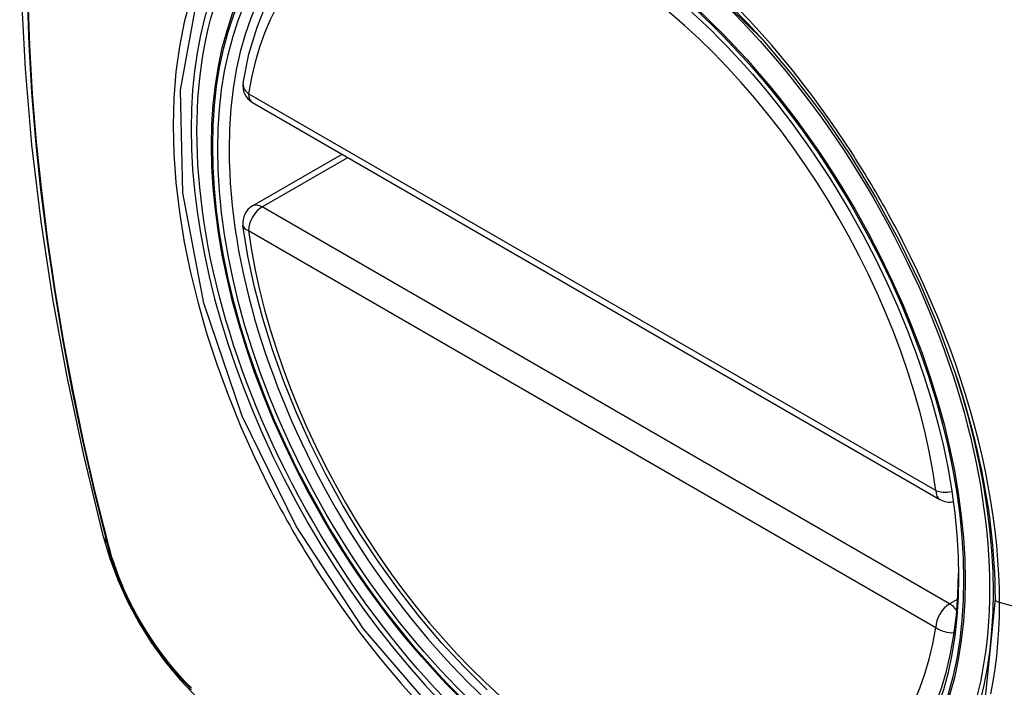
# Model space of a CAD drawing. Header units: inches. Extents: x 584 to 685, y 231 to 315.
# Tile 102 of 133: x 675.52 to 676.121, y 243.751 to 244.158. Entities that reach past the tile are written whole.
import ezdxf

# ---------------------------------------------------------------- set-up
doc = ezdxf.new("R2010")
doc.units = ezdxf.units.IN
doc.header["$MEASUREMENT"] = 0
doc.layers.add('Visible Edges(ANSI)', color=7, linetype='Continuous', lineweight=25)
doc.layers.add('Visible Tangent Edges(ANSI)', color=7, linetype='Continuous', lineweight=25)

msp = doc.modelspace()

# ---------------------------------------------------------------- linework, layer by layer
at = {"layer": 'Visible Edges(ANSI)'}
for p, q in [((675.66235, 244.10776), (676.08209, 243.86542)), ((675.66235, 244.04464), (675.71702, 244.0762))]:
    msp.add_line(p, q, dxfattribs=at)
at = {"layer": 'Visible Edges(ANSI)', "flags": 128}
for points in [[(675.57425, 244.55147), (675.5614, 244.51341), (675.55034, 244.47423), (675.54105, 244.43399), (675.53349, 244.39278), (675.52765, 244.35064), (675.5235, 244.30764), (675.52103, 244.26384), (675.52021, 244.21932), (675.52102, 244.17412), (675.52345, 244.12831), (675.52747, 244.08196), (675.53306, 244.03512), (675.54021, 243.98787), (675.54889, 243.94027), (675.55908, 243.8924), (675.57076, 243.84431)], [(675.6566, 244.11989), (675.6602, 244.13737), (675.66512, 244.15386), (675.67137, 244.16926), (675.67894, 244.18346), (675.6878, 244.19635), (675.69791, 244.20783), (675.70922, 244.21778), (675.72163, 244.22609)], [(675.97403, 244.14602), (675.99278, 244.12368), (676.01054, 244.10019), (676.02727, 244.07559), (676.04283, 244.05009), (676.05713, 244.02386), (676.07006, 243.99709), (676.08153, 243.96995), (676.09148, 243.94259)], [(675.8056, 243.74925), (675.79152, 243.76315), (675.77783, 243.77792), (675.7646, 243.79347), (675.75188, 243.80975), (675.73972, 243.82668), (675.72818, 243.84418), (675.71731, 243.86218), (675.70716, 243.88059), (675.69778, 243.89933), (675.6892, 243.91832), (675.68146, 243.93748), (675.6746, 243.95672), (675.66865, 243.97595), (675.66365, 243.9951), (675.65961, 244.01408), (675.65656, 244.0328)], [(675.57076, 243.84431), (675.575, 243.83002), (675.58014, 243.81629), (675.58613, 243.80309), (675.59293, 243.79037), (675.60054, 243.77812), (675.60899, 243.76633), (675.6183, 243.75502), (675.62856, 243.7442)]]:
    msp.add_lwpolyline(points, dxfattribs=at)
at = {"layer": 'Visible Edges(ANSI)'}
for centre, start, end in [((675.66826, 244.11799), 170.71815, 240), ((675.66826, 244.03441), 120, 187.82827), ((676.088, 243.87565), 240, 281.23954)]:
    msp.add_arc(centre, 0.01181, start, end, dxfattribs=at)
msp.add_ellipse((675.86734, 243.9488), major_axis=(-0.15994, 0.27703), ratio=0.57735, dxfattribs=at)
msp.add_ellipse((675.87082, 243.95081), major_axis=(0.15748, -0.27276), ratio=0.57735, start_param=2.363977, end_param=7.060801, dxfattribs=at)
at = {"layer": 'Visible Tangent Edges(ANSI)'}
for p, q in [((676.07965, 243.87083), (675.65991, 244.11317)), ((675.66826, 244.04405), (675.72048, 244.0742)), ((676.088, 243.80172), (675.66826, 244.04405)), ((675.65991, 244.02959), (676.07965, 243.78725)), ((675.57428, 243.83819), (675.57416, 243.83864)), ((676.09299, 243.8046), (676.088, 243.80172)), ((676.30326, 243.75113), (676.11852, 243.80248))]:
    msp.add_line(p, q, dxfattribs=at)
at = {"layer": 'Visible Tangent Edges(ANSI)', "flags": 128}
for points in [[(675.92349, 244.19568), (675.97398, 244.14606)], [(675.52469, 244.17227), (675.52573, 244.14334), (675.52746, 244.11404), (675.52987, 244.08443), (675.53296, 244.05452), (675.53673, 244.02436), (675.54118, 243.99395), (675.54629, 243.9633), (675.55207, 243.93244), (675.55852, 243.90141), (675.56562, 243.87021), (675.57338, 243.83888)], [(676.02784, 244.07787), (676.01641, 244.09495), (676.00446, 244.11155), (675.99204, 244.12762), (675.97918, 244.14311), (675.96592, 244.15796), (675.9523, 244.17212)], [(675.57416, 243.83864), (675.56639, 243.8699), (675.55927, 243.90103), (675.55281, 243.932), (675.54701, 243.96279), (675.54188, 243.99338), (675.53742, 244.02374), (675.53364, 244.05385), (675.53053, 244.0837), (675.52811, 244.11326), (675.52637, 244.14249), (675.52532, 244.17136)], [(675.62444, 244.17104), (675.62067, 244.1569), (675.61772, 244.14206), (675.61561, 244.12655), (675.61434, 244.11043), (675.61391, 244.09374), (675.61435, 244.07653), (675.61564, 244.05888), (675.61777, 244.04088), (675.62074, 244.02257), (675.62453, 244.00402), (675.62913, 243.98528), (675.63452, 243.96643), (675.6407, 243.94751), (675.64763, 243.92861), (675.65528, 243.90983), (675.66362, 243.89121), (675.67263, 243.87279)], [(676.11578, 243.80464), (676.11004, 243.74651), (676.09311, 243.69771), (676.06566, 243.66032), (676.02919, 243.63638), (675.98531, 243.6269), (675.93582, 243.63218), (675.88314, 243.65199), (675.82964, 243.68543), (675.77789, 243.73095), (675.73018, 243.78638), (675.68894, 243.84906), (675.65597, 243.9163), (675.63256, 243.98529), (675.61987, 244.05264), (675.61848, 244.11527), (675.62847, 244.17009)], [(676.05936, 244.02326), (676.05816, 244.02559), (676.05695, 244.02792), (676.05572, 244.03024), (676.05449, 244.03256), (676.05325, 244.03488), (676.052, 244.03718), (676.05073, 244.03949), (676.04946, 244.04179), (676.04818, 244.04409), (676.04689, 244.04638), (676.04559, 244.04866), (676.04428, 244.05094), (676.04296, 244.05322), (676.04163, 244.05549), (676.04029, 244.05775), (676.03894, 244.06001), (676.03759, 244.06226), (676.03622, 244.06451), (676.03484, 244.06675), (676.03346, 244.06899), (676.03207, 244.07122), (676.03067, 244.07344), (676.02926, 244.07566), (676.02784, 244.07787)], [(676.11852, 243.80248), (676.11841, 243.81098), (676.11808, 243.81962), (676.11754, 243.82837), (676.11679, 243.83723), (676.11582, 243.84619), (676.11464, 243.85523), (676.11325, 243.86435), (676.11166, 243.87353), (676.10986, 243.88276), (676.10785, 243.89203), (676.10565, 243.90133), (676.10323, 243.91069), (676.10061, 243.92009), (676.09779, 243.92953), (676.09477, 243.93899), (676.09156, 243.94845), (676.08816, 243.95792), (676.08457, 243.96736), (676.0808, 243.97678), (676.07685, 243.98617), (676.07274, 243.99552), (676.06844, 244.00482), (676.06399, 244.01407), (676.05936, 244.02326)], [(676.09147, 243.94259), (676.09343, 243.93661), (676.09531, 243.93064), (676.09711, 243.92468), (676.09882, 243.91873), (676.10046, 243.9128), (676.10201, 243.90688), (676.10349, 243.90098), (676.10488, 243.89511), (676.10618, 243.88925), (676.10741, 243.88341), (676.10855, 243.87758), (676.10961, 243.87177), (676.11059, 243.86598), (676.11148, 243.86022), (676.1123, 243.85449), (676.11302, 243.84878), (676.11367, 243.84312), (676.11422, 243.83749), (676.1147, 243.8319), (676.11509, 243.82635), (676.11539, 243.82085), (676.11561, 243.81539), (676.11574, 243.80999), (676.11578, 243.80464)], [(675.67263, 243.87279), (675.67383, 243.87046), (675.67504, 243.86813), (675.67626, 243.8658), (675.67749, 243.86348), (675.67873, 243.86117), (675.67997, 243.85886), (675.68123, 243.85655), (675.6825, 243.85425), (675.68378, 243.85195), (675.68507, 243.84966), (675.68637, 243.84738), (675.68768, 243.84509), (675.689, 243.84282), (675.69033, 243.84055), (675.69167, 243.83829), (675.69302, 243.83603), (675.69438, 243.83378), (675.69575, 243.83153), (675.69713, 243.82929), (675.69852, 243.82706), (675.69991, 243.82483), (675.70132, 243.82261), (675.70274, 243.82039), (675.70416, 243.81819)], [(675.57338, 243.83888), (675.57447, 243.83483), (675.57568, 243.83077), (675.57699, 243.8267), (675.57841, 243.82263), (675.57994, 243.81855), (675.58156, 243.81449), (675.58329, 243.81044), (675.58512, 243.80641), (675.58704, 243.80241), (675.58906, 243.79844), (675.59116, 243.7945), (675.59335, 243.79061), (675.59562, 243.78677), (675.59798, 243.78298), (675.60041, 243.77925), (675.60292, 243.77558), (675.6055, 243.77199), (675.60814, 243.76847), (675.61084, 243.76503), (675.61361, 243.76167), (675.61642, 243.7584), (675.61929, 243.75523), (675.62221, 243.75216), (675.62517, 243.74919)], [(675.62502, 243.75031), (675.62212, 243.75324), (675.61927, 243.75627), (675.61647, 243.75939), (675.61371, 243.7626), (675.61101, 243.7659), (675.60837, 243.76927), (675.60579, 243.77272), (675.60327, 243.77624), (675.60082, 243.77983), (675.59845, 243.78348), (675.59615, 243.78718), (675.59392, 243.79094), (675.59178, 243.79475), (675.58972, 243.79859), (675.58775, 243.80248), (675.58587, 243.80639), (675.58407, 243.81033), (675.58238, 243.81429), (675.58077, 243.81826), (675.57927, 243.82225), (675.57787, 243.82624), (675.57657, 243.83023), (675.57537, 243.83421), (675.57428, 243.83819)], [(675.70416, 243.81819), (675.71563, 243.80114), (675.72759, 243.7846), (675.74002, 243.76861), (675.75293, 243.75317), (675.76626, 243.73834)], [(676.11328, 243.74667), (676.11467, 243.75421), (676.11584, 243.76191), (676.11681, 243.76977), (676.11755, 243.77776), (676.11809, 243.78589), (676.11841, 243.79413), (676.11852, 243.80248)]]:
    msp.add_lwpolyline(points, dxfattribs=at)
at = {"layer": 'Visible Tangent Edges(ANSI)'}
for centre, major_axis, ratio, start_param, end_param in [((675.86983, 243.95024), (-0.17318, 0.29996), 0.57735, 5.05527, 10.652693), ((675.86978, 243.95021), (-0.15059, 0.26083), 0.57735, 4.097754, 6.89782), ((675.66826, 244.11799), (-0.01166, 0.00191), 0.667065, 0, 0.886663), ((675.66826, 244.11799), (-0.00591, -0.01023), 0.57735, 5.497787, 6.283185), ((675.66826, 244.03441), (-0.00591, -0.01023), 0.57735, 3.926991, 5.497787), ((675.66826, 244.03441), (-0.00591, 0.01023), 0.57735, 5.497787, 6.283185), ((675.66826, 244.03441), (-0.0117, -0.00161), 0.470841, 0, 0.713429), ((675.86978, 243.95021), (0.15059, -0.26083), 0.57735, 4.097754, 6.89782), ((676.088, 243.87565), (-0.00591, -0.01023), 0.57735, 5.497787, 6.283185), ((676.088, 243.87565), (-0.0117, -0.00161), 0.470841, 0.713429, 1.626628), ((675.68513, 243.87378), (-0.11437, -0.02947), 0.354513, 0, 0.141666), ((675.58269, 243.84179), (-0.00953, -0.00245), 0.359305, 0.141946, 0.405653), ((676.088, 243.79207), (0.00591, 0.01023), 0.57735, 0.785398, 2.356194), ((676.088, 243.79207), (0.00591, -0.01023), 0.57735, 1.792602, 2.356194), ((676.12065, 243.80504), (-0.00492, 0), 0.57735, 0.141897, 1.122073), ((676.088, 243.79207), (0.01166, -0.00191), 0.667065, 4.028256, 5.068346)]:
    msp.add_ellipse(centre, major_axis=major_axis, ratio=ratio, start_param=start_param, end_param=end_param, dxfattribs=at)
for centre, major_axis in [((675.87042, 243.95058), (0.17111, -0.29637)), ((675.86744, 243.94886), (-0.1627, 0.2818)), ((675.86734, 243.9488), (0.1621, -0.28076))]:
    msp.add_ellipse(centre, major_axis=major_axis, ratio=0.57735, dxfattribs=at)

doc.saveas('drawing.dxf')
